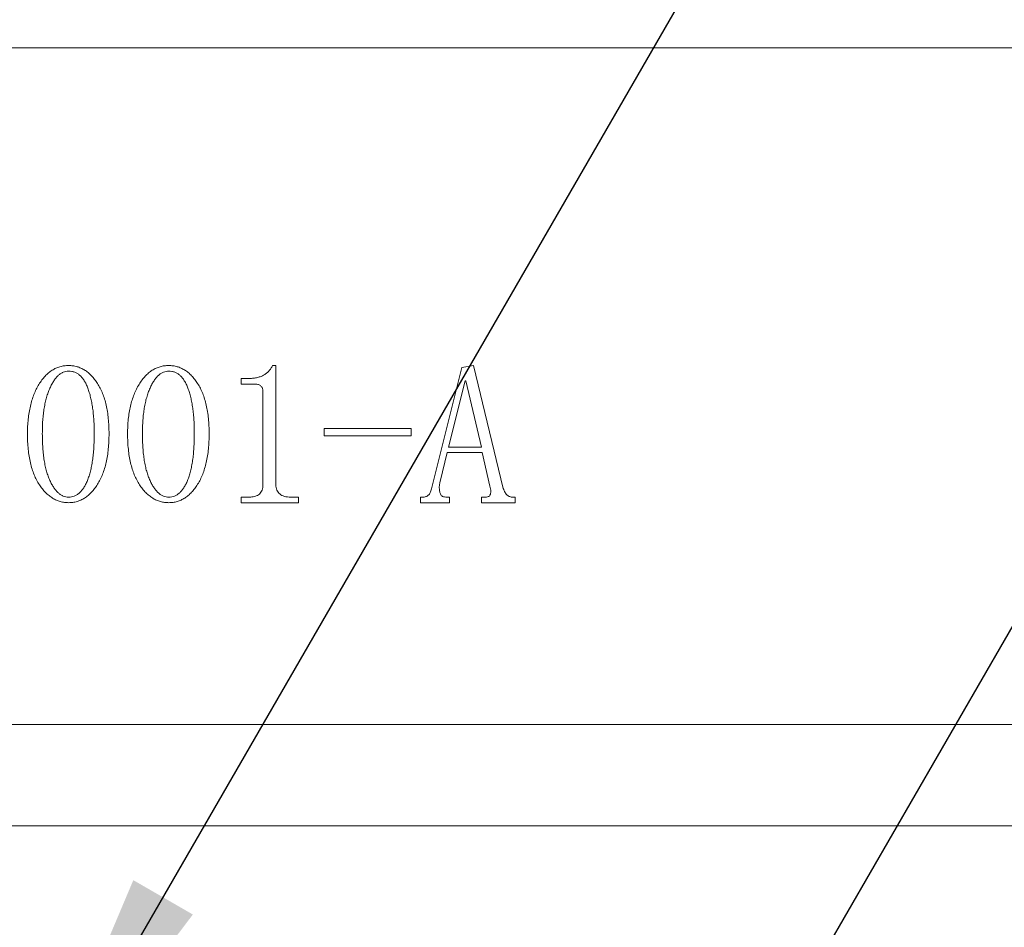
# Model space of a CAD drawing. Header units: millimetres. Extents: x -8 to 916, y -4 to 297.
# Tile 8 of 13: x 283 to 297, y 201 to 215. Entities that reach past the tile are written whole.
import ezdxf

# ---------------------------------------------------------------- set-up
doc = ezdxf.new("R2010")
doc.units = ezdxf.units.MM
doc.layers.add('10', color=7, linetype='Continuous')
doc.styles.add('SLDTEXTSTYLE0', font='TXT', dxfattribs={"width": 0.7, "bigfont": 'bigfont'})
doc.styles.add('SLDTEXTSTYLE1', font='TXT', dxfattribs={"width": 0.7})
doc.styles.add('SLDTEXTSTYLE6', font='TXT', dxfattribs={"width": 0.616667})
doc.styles.add('SLDTEXTSTYLE7', font='TXT', dxfattribs={"width": 0.628571})
doc.dimstyles.new('SLDDIMSTYLE5', dxfattribs={"dimtxt": 7, "dimasz": 4.08, "dimexe": 0, "dimexo": 0.0625, "dimgap": 1.75, "dimtad": 0, "dimtih": 1, "dimtoh": 1, "dimdec": 6, "dimlfac": 2, "dimrnd": 1e-09, "dimzin": 12, "dimdsep": 46, "dimtxsty": 'SLDTEXTSTYLE1', "dimblk1": 'NONE', "dimsah": 1, "dimcen": 0, "dimadec": 0, "dimazin": 3, "dimtfac": 1, "dimtmove": 0, "dimatfit": 3, "dimldrblk": 'NONE', "dimfxl": 0, "dimfrac": 2, "dimtolj": 1, "dimtzin": 12, "dimarcsym": 0})

# ---------------------------------------------------------------- blocks, each defined once
blk = doc.blocks.new('SW_SYMBOL_HOLE_DEPTH')
at = {"layer": '10', "color": 0}
for p, q in [((0, 875), (800, 875)), ((400, 875), (400, 75)), ((100, 555), (400, 75)), ((700, 555), (400, 75))]:
    blk.add_line(p, q, dxfattribs=at)
blk = doc.blocks.new('SW_SYMBOL_HOLE_SINK')
at = {"layer": '10', "color": 0}
for p, q in [((0, 875), (800, 75)), ((800, 75), (1600, 875))]:
    blk.add_line(p, q, dxfattribs=at)
blk = doc.blocks.new('_D_11')
at = {"layer": '10'}
for p, q in [((282.678, 198.014), (324.421, 270.309)), ((324.421, 270.309), (404.119, 270.309)), ((281.916, 196.693), (282.678, 198.014))]:
    blk.add_line(p, q, dxfattribs=at)
blk.add_solid([(282.678, 198.014), (285.158, 201.293), (284.278, 201.801)], dxfattribs=at)
at = {"layer": '10', "xscale": 0.009023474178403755, "yscale": 0.009023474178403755, "zscale": 0.009023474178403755}
for name, p in [('SW_SYMBOL_HOLE_DEPTH', (378.744, 271.269)), ('SW_SYMBOL_HOLE_DEPTH', (366.817, 262.529)), ('SW_SYMBOL_HOLE_SINK', (326.009, 253.788))]:
    blk.add_blockref(name, p, dxfattribs=at)
at = {"layer": '10', "char_height": 7, "attachment_point": 1}
for s, insert, style in [('6 x  M3 - 6H', (337.463, 279.252), 'SLDTEXTSTYLE6'), ('6', (389.165, 279.252), 'SLDTEXTSTYLE1'), ('%%c', (340.183, 270.54), 'SLDTEXTSTYLE1'), ('2.50', (351.037, 270.511), 'SLDTEXTSTYLE1'), ('8.50', (377.238, 270.511), 'SLDTEXTSTYLE1'), ('3.05 X 90\\M+1818B, \\M+18BDF\\M+1925B', (351.59, 261.771), 'SLDTEXTSTYLE0'), ('%%c', (340.735, 261.8), 'SLDTEXTSTYLE1')]:
    blk.add_mtext(s, dxfattribs=dict(at, insert=insert, style=style))
blk = doc.blocks.new('_NONE')
blk = doc.blocks.new('_D_12')
at = {"layer": '10'}
for p, q in [((283.843, 182.298), (318.177, 241.758)), ((318.177, 241.758), (397.874, 241.758)), ((283.331, 181.41), (283.843, 182.298))]:
    blk.add_line(p, q, dxfattribs=at)
blk.add_solid([(283.843, 182.298), (286.324, 185.577), (285.444, 186.085)], dxfattribs=at)
at = {"layer": '10', "xscale": 0.009023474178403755, "yscale": 0.009023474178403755, "zscale": 0.009023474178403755}
for name, p in [('SW_SYMBOL_HOLE_DEPTH', (372.499, 242.718)), ('SW_SYMBOL_HOLE_DEPTH', (365.166, 233.978)), ('SW_SYMBOL_HOLE_SINK', (319.764, 225.238))]:
    blk.add_blockref(name, p, dxfattribs=at)
at = {"layer": '10', "char_height": 7, "attachment_point": 1}
for s, insert, style in [('2 x  M2 - 6H', (331.209, 250.701), 'SLDTEXTSTYLE6'), ('4', (382.92, 250.701), 'SLDTEXTSTYLE1'), ('%%c', (338.542, 241.99), 'SLDTEXTSTYLE1'), ('1.60', (349.396, 241.96), 'SLDTEXTSTYLE1'), ('3', (375.587, 241.96), 'SLDTEXTSTYLE1'), ('2.05 X 90\\M+1818B, \\M+18BDF\\M+1925B', (345.345, 233.22), 'SLDTEXTSTYLE0'), ('%%c', (334.491, 233.249), 'SLDTEXTSTYLE1')]:
    blk.add_mtext(s, dxfattribs=dict(at, insert=insert, style=style))
blk = doc.blocks.new('_D_21')
at = {"layer": '10'}
for p, q in [((284.106, 272.543), (283.469, 271.438)), ((283.469, 271.438), (273.93, 254.91)), ((273.93, 254.91), (194.233, 254.91))]:
    blk.add_line(p, q, dxfattribs=at)
blk.add_solid([(283.469, 271.438), (280.989, 268.158), (281.869, 267.651)], dxfattribs=at)
at = {"layer": '10', "xscale": 0.009023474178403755, "yscale": 0.009023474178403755, "zscale": 0.009023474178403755}
for name, p in [('SW_SYMBOL_HOLE_DEPTH', (250.035, 255.871)), ('SW_SYMBOL_HOLE_DEPTH', (239.644, 247.13)), ('SW_SYMBOL_HOLE_SINK', (194.233, 238.39))]:
    blk.add_blockref(name, p, dxfattribs=at)
at = {"layer": '10', "char_height": 7, "attachment_point": 1}
for s, insert, style in [('4 x  M2.5 - 6H', (202.61, 263.853), 'SLDTEXTSTYLE7'), ('5', (260.456, 263.853), 'SLDTEXTSTYLE1'), ('%%c', (213.01, 255.142), 'SLDTEXTSTYLE1'), ('2.05', (223.865, 255.113), 'SLDTEXTSTYLE1'), ('8', (250.065, 255.113), 'SLDTEXTSTYLE1'), ('2.55 X 90\\M+1818B, \\M+18BDF\\M+1925B', (219.813, 246.373), 'SLDTEXTSTYLE0'), ('%%c', (208.959, 246.402), 'SLDTEXTSTYLE1')]:
    blk.add_mtext(s, dxfattribs=dict(at, insert=insert, style=style))

msp = doc.modelspace()

# ---------------------------------------------------------------- linework, layer by layer
at = {"color": 7, "linetype": 'Continuous', "lineweight": 15}
for p, q in [((320.83722749, 214.10380429), (214.83722688, 214.10380429)), ((286.33722463, 209.40859927), (286.38516912, 209.40859927)), ((286.38516912, 209.40859927), (286.38516912, 207.64875351)), ((289.13431415, 209.38120163), (289.30726447, 209.40859927)), ((289.30726447, 209.40859927), (289.74604407, 207.59010626)), ((288.68397125, 207.58796422), (289.13431415, 209.38120163)), ((285.8697603, 209.2168176), (285.97378531, 209.2168176)), ((285.8697603, 209.13462652), (285.8697603, 209.2168176)), ((286.07781031, 209.13462652), (285.8697603, 209.13462652)), ((289.18055245, 209.18471119), (288.93825212, 208.20311955)), ((289.1921083, 209.18471119), (289.18055245, 209.18471119)), ((289.42284533, 208.20311955), (289.1921083, 209.18471119)), ((286.19339117, 207.64661147), (286.19339117, 209.03145833)), ((287.09750423, 208.4770923), (288.38517317, 208.4770923)), ((287.09750423, 208.36750357), (287.09750423, 208.4770923)), ((288.38517317, 208.4770923), (288.38517317, 208.36750357)), ((288.38517317, 208.36750357), (287.09750423, 208.36750357)), ((288.91514042, 208.1209266), (288.81111541, 207.69327259)), ((289.43440118, 208.1209266), (288.91514042, 208.1209266)), ((288.93825212, 208.20311955), (289.42284533, 208.20311955)), ((289.54955736, 207.62435286), (289.43440118, 208.1209266)), ((285.8697603, 207.46339238), (285.97378531, 207.46339238)), ((285.8697603, 207.3812013), (285.8697603, 207.46339238)), ((286.72036329, 207.3812013), (285.8697603, 207.3812013)), ((286.60477498, 207.46339238), (286.72036329, 207.46339238)), ((286.72036329, 207.46339238), (286.72036329, 207.3812013)), ((288.52215954, 207.46339238), (288.55683455, 207.46339238)), ((288.52215954, 207.3812013), (288.52215954, 207.46339238)), ((288.94981542, 207.3812013), (288.52215954, 207.3812013)), ((288.91514042, 207.46339238), (288.94981542, 207.46339238)), ((288.94981542, 207.46339238), (288.94981542, 207.3812013)), ((289.4224132, 207.46339238), (289.4686515, 207.46339238)), ((289.4224132, 207.3812013), (289.4224132, 207.46339238)), ((289.91941908, 207.3812013), (289.4224132, 207.3812013)), ((289.88474408, 207.46339238), (289.91941908, 207.46339238)), ((289.91941908, 207.46339238), (289.91941908, 207.3812013)), ((300.58722743, 204.10380451), (269.08722692, 204.10380451)), ((300.1915867, 202.60380427), (269.48287138, 202.60380427))]:
    msp.add_line(p, q, dxfattribs=at)
for points, knots in [([(282.71393927, 208.40089316), (282.71437169, 208.43758168), (282.71521746, 208.5093411), (282.72358402, 208.61423378), (282.7367494, 208.71385425), (282.75480229, 208.8080689), (282.77897929, 208.89669485), (282.80793045, 208.97991188), (282.84223984, 209.05789656), (282.88171195, 209.12985632), (282.92554934, 209.19480723), (282.97270002, 209.25178723), (283.02302737, 209.30037338), (283.0767652, 209.34012013), (283.13379334, 209.37106265), (283.19408659, 209.39232015), (283.25723976, 209.40641955), (283.30061988, 209.40786423), (283.32267214, 209.40859864)], [0, 0, 0, 0, 0.0844330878, 0.1651434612, 0.2420196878, 0.3156446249, 0.3857595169, 0.4532785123, 0.518274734, 0.5816312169, 0.6419371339, 0.6983721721, 0.7515689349, 0.802545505, 0.8517737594, 0.9002912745, 0.9493131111, 1, 1, 1, 1]), ([(283.32267214, 209.40859864), (283.34370699, 209.40775623), (283.38529296, 209.40609081), (283.44622063, 209.39339831), (283.50418735, 209.37207453), (283.55937827, 209.34273285), (283.61169293, 209.30491379), (283.66110016, 209.25859759), (283.70770977, 209.20392944), (283.75118544, 209.1413692), (283.79090589, 209.07169366), (283.82574518, 208.99509676), (283.85453329, 208.9117119), (283.87858236, 208.82204738), (283.8967171, 208.7258468), (283.90980071, 208.62335821), (283.91817752, 208.51433145), (283.91899699, 208.43943649), (283.91941872, 208.40089316)], [0, 0, 0, 0, 0.0486346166, 0.0961507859, 0.1432466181, 0.1910895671, 0.2402821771, 0.292131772, 0.3473753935, 0.406163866, 0.4681091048, 0.5326615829, 0.6005179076, 0.6719391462, 0.747228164, 0.8267792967, 0.9108550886, 1, 1, 1, 1]), ([(284.19339132, 208.40089316), (284.19382374, 208.43758168), (284.19466952, 208.5093411), (284.20303607, 208.61423378), (284.21620145, 208.71385425), (284.23425435, 208.8080689), (284.25843134, 208.89669485), (284.28738251, 208.97991188), (284.3216919, 209.05789656), (284.361164, 209.12985632), (284.4050014, 209.19480723), (284.45215208, 209.25178723), (284.50247943, 209.30037338), (284.55621725, 209.34012013), (284.61324539, 209.37106265), (284.67353864, 209.39232015), (284.73669182, 209.40641955), (284.78007193, 209.40786423), (284.8021242, 209.40859864)], [0, 0, 0, 0, 0.0844330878, 0.1651434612, 0.2420196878, 0.3156446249, 0.3857595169, 0.4532785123, 0.518274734, 0.5816312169, 0.6419371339, 0.6983721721, 0.7515689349, 0.802545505, 0.8517737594, 0.9002912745, 0.9493131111, 1, 1, 1, 1]), ([(284.8021242, 209.40859864), (284.82315905, 209.40775623), (284.86474502, 209.40609081), (284.92567269, 209.39339831), (284.9836394, 209.37207453), (285.03883032, 209.34273285), (285.09114498, 209.30491379), (285.14055221, 209.25859759), (285.18716183, 209.20392944), (285.23063749, 209.1413692), (285.27035795, 209.07169366), (285.30519723, 208.99509676), (285.33398534, 208.9117119), (285.35803441, 208.82204738), (285.37616916, 208.7258468), (285.38925277, 208.62335821), (285.39762957, 208.51433145), (285.39844905, 208.43943649), (285.39887077, 208.40089316)], [0, 0, 0, 0, 0.0486346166, 0.0961507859, 0.1432466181, 0.1910895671, 0.2402821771, 0.292131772, 0.3473753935, 0.406163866, 0.4681091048, 0.5326615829, 0.6005179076, 0.6719391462, 0.747228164, 0.8267792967, 0.9108550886, 1, 1, 1, 1]), ([(285.97378516, 209.21681781), (285.99593716, 209.2173343), (286.03830067, 209.21832204), (286.09865395, 209.22734962), (286.15277422, 209.2420381), (286.20075691, 209.26339487), (286.24331098, 209.29042067), (286.28008731, 209.32416409), (286.31241124, 209.36331559), (286.32884858, 209.39331002), (286.33722694, 209.40859864)], [0, 0, 0, 0, 0.1525081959, 0.2916567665, 0.419247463, 0.5376110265, 0.6521246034, 0.7648568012, 0.8801439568, 1, 1, 1, 1]), ([(283.32267214, 209.32640685), (283.30901748, 209.3257314), (283.28187562, 209.32438878), (283.24242912, 209.31138935), (283.20478517, 209.29145622), (283.16883046, 209.26343327), (283.13506108, 209.22736546), (283.10291169, 209.18352314), (283.07220528, 209.13209777), (283.04389655, 209.0731017), (283.01797398, 209.00770492), (282.99484108, 208.93671396), (282.9756552, 208.86032143), (282.96052666, 208.77862096), (282.94809402, 208.69180261), (282.93912013, 208.59953986), (282.93407237, 208.50197826), (282.93344095, 208.43514556), (282.93311735, 208.40089316)], [0, 0, 0, 0, 0.03768290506, 0.07490363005, 0.113766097, 0.15515468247, 0.20040409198, 0.25008232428, 0.30534491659, 0.36592351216, 0.43096724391, 0.49990085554, 0.57240343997, 0.64876822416, 0.72974557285, 0.81505182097, 0.90521227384, 1, 1, 1, 1]), ([(283.70024064, 208.40089316), (283.70008989, 208.43514673), (283.69979578, 208.50197652), (283.69474056, 208.59946836), (283.68773896, 208.69173076), (283.67754218, 208.77857671), (283.66434224, 208.86015602), (283.64814127, 208.93646966), (283.62907833, 209.0075815), (283.60685458, 209.07289816), (283.58264713, 209.13219506), (283.55440884, 209.18369338), (283.52352327, 209.22764647), (283.48963597, 209.26380289), (283.45223499, 209.29181045), (283.41177865, 209.31178091), (283.36823049, 209.32442918), (283.3380266, 209.32574032), (283.32267214, 209.32640685)], [0, 0, 0, 0, 0.0943497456, 0.1840792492, 0.2688580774, 0.3492117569, 0.4248870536, 0.4964343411, 0.5640429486, 0.6275649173, 0.6864082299, 0.7402433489, 0.7890011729, 0.8340442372, 0.8761841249, 0.9169693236, 0.9577904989, 1, 1, 1, 1]), ([(284.8021242, 209.32640685), (284.78846953, 209.3257314), (284.76132767, 209.32438878), (284.72188118, 209.31138935), (284.68423722, 209.29145622), (284.64828251, 209.26343327), (284.61451314, 209.22736546), (284.58236375, 209.18352314), (284.55165734, 209.13209777), (284.5233486, 209.0731017), (284.49742603, 209.00770492), (284.47429314, 208.93671396), (284.45510725, 208.86032143), (284.43997872, 208.77862096), (284.42754608, 208.69180261), (284.41857219, 208.59953986), (284.41352442, 208.50197826), (284.41289301, 208.43514556), (284.4125694, 208.40089316)], [0, 0, 0, 0, 0.03768290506, 0.07490363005, 0.113766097, 0.15515468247, 0.20040409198, 0.25008232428, 0.30534491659, 0.36592351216, 0.43096724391, 0.49990085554, 0.57240343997, 0.64876822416, 0.72974557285, 0.81505182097, 0.90521227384, 1, 1, 1, 1]), ([(285.17969269, 208.40089316), (285.17954194, 208.43514673), (285.17924783, 208.50197652), (285.17419262, 208.59946836), (285.16719102, 208.69173076), (285.15699423, 208.77857671), (285.14379429, 208.86015602), (285.12759332, 208.93646966), (285.10853038, 209.0075815), (285.08630664, 209.07289816), (285.06209919, 209.13219506), (285.0338609, 209.18369338), (285.00297533, 209.22764647), (284.96908802, 209.26380289), (284.93168704, 209.29181045), (284.8912307, 209.31178091), (284.84768254, 209.32442918), (284.81747866, 209.32574032), (284.8021242, 209.32640685)], [0, 0, 0, 0, 0.0943497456, 0.1840792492, 0.2688580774, 0.3492117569, 0.4248870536, 0.4964343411, 0.5640429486, 0.6275649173, 0.6864082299, 0.7402433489, 0.7890011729, 0.8340442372, 0.8761841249, 0.9169693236, 0.9577904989, 1, 1, 1, 1]), ([(286.19339132, 209.03145822), (286.19313266, 209.03877891), (286.1926323, 209.05294017), (286.18676424, 209.07298138), (286.17771665, 209.09104645), (286.1647024, 209.1065807), (286.14809396, 209.11927884), (286.12774394, 209.12829929), (286.10393546, 209.13390553), (286.08683293, 209.13437718), (286.07780913, 209.13462603)], [0, 0, 0, 0, 0.1248039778, 0.2414230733, 0.35380572, 0.4681311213, 0.5847502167, 0.7081152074, 0.8459929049, 1, 1, 1, 1]), ([(283.32267214, 207.38120137), (283.30163348, 207.38203907), (283.2599001, 207.38370078), (283.19880966, 207.39654278), (283.14000251, 207.41717662), (283.08439346, 207.44714782), (283.03105415, 207.48493807), (282.98051027, 207.53097348), (282.93286506, 207.58568991), (282.88759662, 207.64788462), (282.84656518, 207.71807068), (282.81121822, 207.79565192), (282.78061175, 207.87972171), (282.75665844, 207.97096124), (282.73727399, 208.06872854), (282.7240392, 208.17343864), (282.71505127, 208.28486843), (282.71431691, 208.36149046), (282.71393927, 208.40089316)], [0, 0, 0, 0, 0.0479531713, 0.0951223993, 0.1417541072, 0.1896542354, 0.2386875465, 0.2905297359, 0.345180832, 0.4039008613, 0.4657485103, 0.5302593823, 0.5981058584, 0.6695537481, 0.7451900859, 0.8252823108, 0.9101518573, 1, 1, 1, 1]), ([(282.93311735, 208.40089316), (282.93343531, 208.36478578), (282.93405273, 208.29467289), (282.93912204, 208.19255049), (282.94802157, 208.09671327), (282.9604729, 208.00718261), (282.97557283, 207.92376205), (282.99473202, 207.84649575), (283.0178277, 207.77547368), (283.04380209, 207.71078684), (283.07220477, 207.65296239), (283.10288191, 207.60278819), (283.13517466, 207.56018752), (283.16896232, 207.52503464), (283.20479605, 207.49745976), (283.24245809, 207.4779295), (283.28194584, 207.46551625), (283.30902699, 207.46410449), (283.32267214, 207.46339316)], [0, 0, 0, 0, 0.098695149, 0.1916451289, 0.2793995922, 0.361701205, 0.4386628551, 0.5110327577, 0.5791209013, 0.6426428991, 0.7014280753, 0.7550128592, 0.803147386, 0.8472800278, 0.88792398, 0.9261290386, 0.9627792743, 1, 1, 1, 1]), ([(283.91941872, 208.40089316), (283.91899617, 208.36234961), (283.91817354, 208.28731193), (283.90976177, 208.17786413), (283.89677023, 208.07479108), (283.87850866, 207.97790774), (283.85456956, 207.88750049), (283.82554031, 207.80308634), (283.79104043, 207.72506497), (283.75114424, 207.65406138), (283.70787107, 207.59020411), (283.66094244, 207.53469505), (283.61187425, 207.48702892), (283.5593682, 207.44847813), (283.50442442, 207.41796533), (283.44613539, 207.39701827), (283.3853589, 207.38355527), (283.34371932, 207.3819917), (283.32267214, 207.38120137)], [0, 0, 0, 0, 0.0884899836, 0.1722748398, 0.2518914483, 0.3269491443, 0.3984788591, 0.4664554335, 0.5317288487, 0.5940746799, 0.6532397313, 0.7085764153, 0.7607196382, 0.8099362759, 0.8577386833, 0.9044885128, 0.9517226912, 1, 1, 1, 1]), ([(283.32267214, 207.46339316), (283.33702464, 207.46410979), (283.36549493, 207.46553133), (283.40687265, 207.47775675), (283.44587232, 207.49710762), (283.48189983, 207.52495787), (283.51526051, 207.56013242), (283.54681115, 207.60254066), (283.5752291, 207.65303559), (283.60105164, 207.71090709), (283.62448102, 207.77557556), (283.64494681, 207.8466446), (283.66183523, 207.92391344), (283.67589386, 208.00720443), (283.68704252, 208.09674688), (283.69442904, 208.19260228), (283.69925301, 208.29467952), (283.69990489, 208.36478569), (283.70024064, 208.40089316)], [0, 0, 0, 0, 0.0391758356, 0.0777110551, 0.116972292, 0.1576298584, 0.2015057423, 0.2491861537, 0.3017926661, 0.3595948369, 0.4222988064, 0.4897223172, 0.5616681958, 0.6384506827, 0.7206271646, 0.8083095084, 0.9012717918, 1, 1, 1, 1]), ([(284.8021242, 207.38120137), (284.78108554, 207.38203907), (284.73935216, 207.38370078), (284.67826171, 207.39654278), (284.61945457, 207.41717662), (284.56384552, 207.44714782), (284.5105062, 207.48493807), (284.45996233, 207.53097348), (284.41231711, 207.58568991), (284.36704867, 207.64788462), (284.32601723, 207.71807068), (284.29067028, 207.79565192), (284.2600638, 207.87972171), (284.2361105, 207.97096124), (284.21672604, 208.06872854), (284.20349125, 208.17343864), (284.19450333, 208.28486843), (284.19376896, 208.36149046), (284.19339132, 208.40089316)], [0, 0, 0, 0, 0.0479531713, 0.0951223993, 0.1417541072, 0.1896542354, 0.2386875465, 0.2905297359, 0.345180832, 0.4039008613, 0.4657485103, 0.5302593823, 0.5981058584, 0.6695537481, 0.7451900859, 0.8252823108, 0.9101518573, 1, 1, 1, 1]), ([(284.4125694, 208.40089316), (284.41288737, 208.36478578), (284.41350479, 208.29467289), (284.4185741, 208.19255049), (284.42747362, 208.09671327), (284.43992496, 208.00718261), (284.45502489, 207.92376205), (284.47418408, 207.84649575), (284.49727975, 207.77547368), (284.52325415, 207.71078684), (284.55165683, 207.65296239), (284.58233396, 207.60278819), (284.61462672, 207.56018752), (284.64841437, 207.52503464), (284.6842481, 207.49745976), (284.72191014, 207.4779295), (284.7613979, 207.46551625), (284.78847905, 207.46410449), (284.8021242, 207.46339316)], [0, 0, 0, 0, 0.098695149, 0.1916451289, 0.2793995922, 0.361701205, 0.4386628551, 0.5110327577, 0.5791209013, 0.6426428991, 0.7014280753, 0.7550128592, 0.803147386, 0.8472800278, 0.88792398, 0.9261290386, 0.9627792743, 1, 1, 1, 1]), ([(285.39887077, 208.40089316), (285.39844822, 208.36234961), (285.39762559, 208.28731193), (285.38921382, 208.17786413), (285.37622229, 208.07479108), (285.35796071, 207.97790774), (285.33402161, 207.88750049), (285.30499236, 207.80308634), (285.27049248, 207.72506497), (285.2305963, 207.65406138), (285.18732313, 207.59020411), (285.14039449, 207.53469505), (285.09132631, 207.48702892), (285.03882026, 207.44847813), (284.98387647, 207.41796533), (284.92558744, 207.39701827), (284.86481096, 207.38355527), (284.82317137, 207.3819917), (284.8021242, 207.38120137)], [0, 0, 0, 0, 0.0884899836, 0.1722748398, 0.2518914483, 0.3269491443, 0.3984788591, 0.4664554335, 0.5317288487, 0.5940746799, 0.6532397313, 0.7085764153, 0.7607196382, 0.8099362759, 0.8577386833, 0.9044885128, 0.9517226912, 1, 1, 1, 1]), ([(284.8021242, 207.46339316), (284.81647669, 207.46410979), (284.84494698, 207.46553133), (284.88632471, 207.47775675), (284.92532438, 207.49710762), (284.96135188, 207.52495787), (284.99471257, 207.56013242), (285.02626321, 207.60254066), (285.05468115, 207.65303559), (285.0805037, 207.71090709), (285.10393307, 207.77557556), (285.12439886, 207.8466446), (285.14128728, 207.92391344), (285.15534591, 208.00720443), (285.16649458, 208.09674688), (285.17388109, 208.19260228), (285.17870506, 208.29467952), (285.17935695, 208.36478569), (285.17969269, 208.40089316)], [0, 0, 0, 0, 0.0391758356, 0.0777110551, 0.116972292, 0.1576298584, 0.2015057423, 0.2491861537, 0.3017926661, 0.3595948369, 0.4222988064, 0.4897223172, 0.5616681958, 0.6384506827, 0.7206271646, 0.8083095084, 0.9012717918, 1, 1, 1, 1]), ([(288.81111392, 207.69327329), (288.80930286, 207.68430041), (288.80589435, 207.66741295), (288.80255275, 207.64324154), (288.80022347, 207.62182708), (288.79976831, 207.60837521), (288.7995557, 207.60209179)], [0, 0, 0, 0, 0.2982970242, 0.5614113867, 0.7951337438, 1, 1, 1, 1]), ([(285.97378516, 207.46339316), (285.99180507, 207.46390883), (286.02536867, 207.46486931), (286.07176318, 207.47325348), (286.11062321, 207.48705426), (286.1417678, 207.50760192), (286.16526725, 207.53453779), (286.18233254, 207.56682199), (286.1914459, 207.60517892), (286.19271922, 207.63229794), (286.19339132, 207.64661233)], [0, 0, 0, 0, 0.1645064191, 0.3064069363, 0.4289241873, 0.5388367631, 0.6431977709, 0.7522410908, 0.8692238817, 1, 1, 1, 1]), ([(286.38517214, 207.64875274), (286.38565762, 207.6341094), (286.38657849, 207.60633304), (286.39808989, 207.56775351), (286.41636803, 207.53480498), (286.44235917, 207.50819102), (286.47495123, 207.48794641), (286.51316407, 207.47343782), (286.55718121, 207.46497152), (286.58832956, 207.46393861), (286.60477831, 207.46339316)], [0, 0, 0, 0, 0.1338820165, 0.253955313, 0.3652974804, 0.4763470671, 0.5910599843, 0.7145083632, 0.8492382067, 1, 1, 1, 1]), ([(288.5568331, 207.46339316), (288.56429761, 207.46365854), (288.5790179, 207.46418188), (288.60014632, 207.47026111), (288.62022168, 207.47860987), (288.63855627, 207.49130709), (288.65466582, 207.5084164), (288.66817507, 207.53027615), (288.67775233, 207.55747626), (288.68180657, 207.57734529), (288.68397351, 207.58796507)], [0, 0, 0, 0, 0.1137004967, 0.2242214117, 0.3335750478, 0.4448459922, 0.5620457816, 0.6903020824, 0.8344696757, 1, 1, 1, 1]), ([(288.7995557, 207.60209179), (288.80055117, 207.58664446), (288.80257539, 207.5552332), (288.81181681, 207.51644596), (288.8284163, 207.48792037), (288.85096789, 207.47286303), (288.88077802, 207.464813), (288.90295281, 207.46389668), (288.9151379, 207.46339316)], [0, 0, 0, 0, 0.2211972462, 0.449791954, 0.563505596, 0.6834666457, 0.8260642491, 1, 1, 1, 1]), ([(289.46864817, 207.46339316), (289.47911817, 207.46356257), (289.49768174, 207.46386295), (289.52191387, 207.46934459), (289.54027813, 207.47774343), (289.55286112, 207.49561387), (289.55851007, 207.51836769), (289.56029618, 207.53615645), (289.56111392, 207.54430069)], [0, 0, 0, 0, 0.2177462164, 0.38606950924, 0.51799425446, 0.62640808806, 0.82895826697, 1, 1, 1, 1]), ([(289.56111392, 207.54430069), (289.56072227, 207.55880384), (289.55998904, 207.58595542), (289.55287141, 207.61214962), (289.5495557, 207.62435206)], [0, 0, 0, 0, 0.5341550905, 1, 1, 1, 1]), ([(289.74604543, 207.59010548), (289.74996025, 207.57931141), (289.7573152, 207.55903209), (289.77101432, 207.53182307), (289.7860218, 207.50941261), (289.80280188, 207.49192118), (289.8214517, 207.47912603), (289.84132073, 207.47015267), (289.86257321, 207.46421411), (289.87728424, 207.46366938), (289.88474406, 207.46339316)], [0, 0, 0, 0, 0.1699139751, 0.3192250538, 0.4499275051, 0.5679753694, 0.6758241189, 0.7826746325, 0.8897964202, 1, 1, 1, 1])]:
    msp.add_open_spline(points, degree=3, knots=knots, dxfattribs=at)

# ---------------------------------------------------------------- dimensions: what is measured, and where the dimension line sits
at = {"layer": '10'}
for p1, p2, text, picture, middle in [((281.91565719, 196.69347571), (282.6782125, 198.01413252), '6 x  M3 - 6H {\\fGDT;x} 6\\P%%c 2.50 {\\fGDT;x} 8.50\\P{\\fGDT;w}%%c 3.05 X 90°, 近端', '_D_11', (365.06386697, 265.85797226)), ((284.10587815, 272.54259516), (283.46857573, 271.43829873), '4 x  M2.5 - 6H {\\fGDT;x} 5\\P%%c 2.05 {\\fGDT;x} 8\\P{\\fGDT;w}%%c 2.55 X 90°, 近端', '_D_21', (233.28769056, 250.45972559)), ((283.3309543, 181.40997917), (283.84349958, 182.29762906), '2 x  M2 - 6H {\\fGDT;x} 4\\P%%c 1.60 {\\fGDT;x} 3\\P{\\fGDT;w}%%c 2.05 X 90°, 近端', '_D_12', (358.81926102, 237.30714602))]:
    dim = msp.add_diameter_dim_2p(p1=p1, p2=p2, text=text, dimstyle='SLDDIMSTYLE5', override={"dimpost": '<>'}, dxfattribs=at)
    dim.commit()
    dim.dimension.update_dxf_attribs({"geometry": picture, "text_midpoint": middle, "dimtype": 163})

doc.saveas('drawing.dxf')
